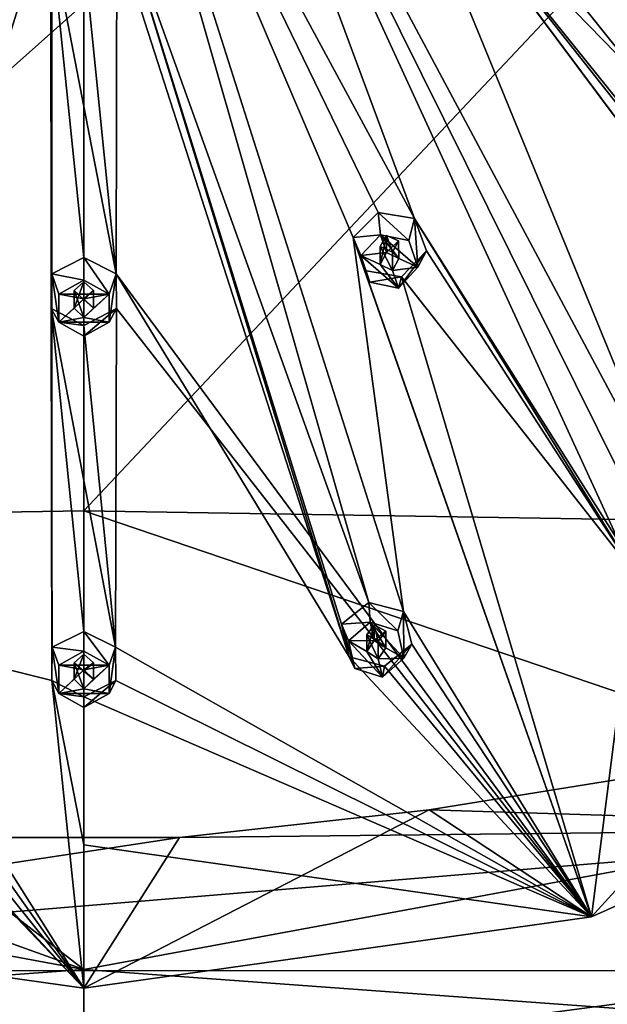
# Model space of a CAD drawing. Header units: millimetres. Extents: x -348 to 175, y 0 to 247.
# Tile 93 of 196: x -302 to -287, y 152 to 178. Entities that reach past the tile are written whole.
import ezdxf

# ---------------------------------------------------------------- set-up
doc = ezdxf.new("R2010")
doc.units = ezdxf.units.MM
doc.header["$LTSCALE"] = 65.185185
for name, color, linetype in [('170', 7, 'CONTINUOUS'), ('171', 7, 'CONTINUOUS'), ('172', 7, 'CONTINUOUS'), ('173', 7, 'CONTINUOUS'), ('174', 7, 'CONTINUOUS'), ('175', 7, 'CONTINUOUS'), ('176', 7, 'CONTINUOUS'), ('177', 7, 'CONTINUOUS'), ('178', 7, 'CONTINUOUS'), ('179', 7, 'CONTINUOUS'), ('27', 7, 'CONTINUOUS'), ('28', 7, 'CONTINUOUS'), ('36', 7, 'CONTINUOUS'), ('37', 7, 'CONTINUOUS'), ('370', 7, 'CONTINUOUS'), ('371', 7, 'CONTINUOUS'), ('372', 7, 'CONTINUOUS'), ('373', 7, 'CONTINUOUS'), ('374', 7, 'CONTINUOUS'), ('375', 7, 'CONTINUOUS'), ('376', 7, 'CONTINUOUS'), ('377', 7, 'CONTINUOUS'), ('378', 7, 'CONTINUOUS'), ('379', 7, 'CONTINUOUS'), ('428', 7, 'CONTINUOUS'), ('429', 7, 'CONTINUOUS'), ('43', 7, 'CONTINUOUS'), ('430', 7, 'CONTINUOUS'), ('431', 7, 'CONTINUOUS'), ('432', 7, 'CONTINUOUS'), ('90', 7, 'CONTINUOUS'), ('92', 7, 'CONTINUOUS')]:
    doc.layers.add(name, color=color, linetype=linetype)

msp = doc.modelspace()

# ---------------------------------------------------------------- linework, layer by layer
at = {"layer": '170', "linetype": 'CONTINUOUS'}
for points in [[(-292.614, 162.076, 16.392), (-292.649, 162.579, 15.144), (-293.353, 162.022, 14.83), (-292.614, 162.076, 16.392)], [(-293.172, 161.592, 16.262), (-292.614, 162.076, 16.392), (-293.353, 162.022, 14.83), (-293.172, 161.592, 16.262)], [(-293.016, 160.883, 16.072), (-293.172, 161.592, 16.262), (-293.353, 162.022, 14.83), (-293.016, 160.883, 16.072)], [(-293.156, 161.179, 14.251), (-293.016, 160.883, 16.072), (-293.353, 162.022, 14.83), (-293.156, 161.179, 14.251)], [(-292.251, 160.941, 14.017), (-293.016, 160.883, 16.072), (-293.156, 161.179, 14.251), (-292.251, 160.941, 14.017)], [(-292.303, 160.659, 16.012), (-293.016, 160.883, 16.072), (-292.251, 160.941, 14.017), (-292.303, 160.659, 16.012)]]:
    msp.add_3dface(points, dxfattribs=at)
at = {"layer": '171', "linetype": 'CONTINUOUS'}
for points in [[(-292.614, 162.076, 16.392), (-293.172, 161.592, 16.262), (-292.511, 161.604, 16.265), (-292.614, 162.076, 16.392)], [(-291.901, 161.852, 16.332), (-292.614, 162.076, 16.392), (-291.745, 161.144, 16.142), (-291.901, 161.852, 16.332)], [(-291.745, 161.144, 16.142), (-292.614, 162.076, 16.392), (-292.214, 161.418, 16.215), (-291.745, 161.144, 16.142)], [(-292.214, 161.418, 16.215), (-292.614, 162.076, 16.392), (-292.511, 161.604, 16.265), (-292.214, 161.418, 16.215)], [(-292.511, 161.604, 16.265), (-293.172, 161.592, 16.262), (-292.703, 161.317, 16.188), (-292.511, 161.604, 16.265)], [(-293.172, 161.592, 16.262), (-293.016, 160.883, 16.072), (-292.303, 160.659, 16.012), (-293.172, 161.592, 16.262)], [(-293.172, 161.592, 16.262), (-292.303, 160.659, 16.012), (-292.703, 161.317, 16.188), (-293.172, 161.592, 16.262)], [(-292.303, 160.659, 16.012), (-292.407, 161.131, 16.138), (-292.703, 161.317, 16.188), (-292.303, 160.659, 16.012)], [(-292.407, 161.131, 16.138), (-291.745, 161.144, 16.142), (-292.214, 161.418, 16.215), (-292.407, 161.131, 16.138)], [(-292.303, 160.659, 16.012), (-291.745, 161.144, 16.142), (-292.407, 161.131, 16.138), (-292.303, 160.659, 16.012)]]:
    msp.add_3dface(points, dxfattribs=at)
at = {"layer": '172', "linetype": 'CONTINUOUS'}
for points in [[(-292.511, 161.604, 16.265), (-292.703, 161.317, 16.188), (-292.511, 162.008, 14.756), (-292.511, 161.604, 16.265)], [(-292.511, 162.008, 14.756), (-292.703, 161.317, 16.188), (-292.703, 161.745, 14.596), (-292.511, 162.008, 14.756)], [(-292.703, 161.317, 16.188), (-292.407, 161.131, 16.138), (-292.703, 161.745, 14.596), (-292.703, 161.317, 16.188)], [(-292.407, 161.131, 16.138), (-292.407, 161.581, 14.462), (-292.703, 161.745, 14.596), (-292.407, 161.131, 16.138)]]:
    msp.add_3dface(points, dxfattribs=at)
at = {"layer": '173', "linetype": 'CONTINUOUS'}
for points in [[(-292.649, 162.579, 15.144), (-292.614, 162.076, 16.392), (-291.901, 161.852, 16.332), (-292.649, 162.579, 15.144)], [(-292.649, 162.579, 15.144), (-291.901, 161.852, 16.332), (-291.754, 162.351, 14.918), (-292.649, 162.579, 15.144)], [(-291.901, 161.852, 16.332), (-291.745, 161.144, 16.142), (-291.754, 162.351, 14.918), (-291.901, 161.852, 16.332)], [(-291.754, 162.351, 14.918), (-291.745, 161.144, 16.142), (-291.541, 161.511, 14.34), (-291.754, 162.351, 14.918)], [(-292.303, 160.659, 16.012), (-292.251, 160.941, 14.017), (-291.541, 161.511, 14.34), (-292.303, 160.659, 16.012)], [(-291.745, 161.144, 16.142), (-292.303, 160.659, 16.012), (-291.541, 161.511, 14.34), (-291.745, 161.144, 16.142)]]:
    msp.add_3dface(points, dxfattribs=at)
at = {"layer": '174', "linetype": 'CONTINUOUS'}
for points in [[(-292.511, 161.604, 16.265), (-292.511, 162.008, 14.756), (-292.214, 161.845, 14.623), (-292.511, 161.604, 16.265)], [(-292.214, 161.418, 16.215), (-292.511, 161.604, 16.265), (-292.214, 161.845, 14.623), (-292.214, 161.418, 16.215)], [(-292.407, 161.581, 14.462), (-292.214, 161.418, 16.215), (-292.214, 161.845, 14.623), (-292.407, 161.581, 14.462)], [(-292.407, 161.131, 16.138), (-292.214, 161.418, 16.215), (-292.407, 161.581, 14.462), (-292.407, 161.131, 16.138)]]:
    msp.add_3dface(points, dxfattribs=at)
at = {"layer": '175', "linetype": 'CONTINUOUS'}
for points in [[(-300, 161.833, 14.944), (-300.818, 161.43, 14.672), (-300, 161.327, 16.191), (-300, 161.833, 14.944)], [(-300.818, 161.43, 14.672), (-300.826, 160.568, 14.087), (-300.65, 160.24, 15.899), (-300.818, 161.43, 14.672)], [(-300, 161.327, 16.191), (-300.818, 161.43, 14.672), (-300.65, 160.964, 16.094), (-300, 161.327, 16.191)], [(-300.65, 160.964, 16.094), (-300.818, 161.43, 14.672), (-300.65, 160.24, 15.899), (-300.65, 160.964, 16.094)], [(-300.826, 160.568, 14.087), (-300, 160.154, 13.806), (-300.65, 160.24, 15.899), (-300.826, 160.568, 14.087)], [(-300.65, 160.24, 15.899), (-300, 160.154, 13.806), (-300, 159.878, 15.802), (-300.65, 160.24, 15.899)]]:
    msp.add_3dface(points, dxfattribs=at)
at = {"layer": '176', "linetype": 'CONTINUOUS'}
for points in [[(-300, 161.327, 16.191), (-300.65, 160.964, 16.094), (-299.35, 160.964, 16.094), (-300, 161.327, 16.191)], [(-300.65, 160.964, 16.094), (-300.65, 160.24, 15.899), (-300, 160.844, 16.061), (-300.65, 160.964, 16.094)], [(-299.35, 160.964, 16.094), (-300.65, 160.964, 16.094), (-300, 160.844, 16.061), (-299.35, 160.964, 16.094)], [(-299.35, 160.24, 15.899), (-299.35, 160.964, 16.094), (-300, 160.361, 15.932), (-299.35, 160.24, 15.899)], [(-300, 160.361, 15.932), (-299.35, 160.964, 16.094), (-299.75, 160.602, 15.997), (-300, 160.361, 15.932)], [(-299.75, 160.602, 15.997), (-299.35, 160.964, 16.094), (-300, 160.844, 16.061), (-299.75, 160.602, 15.997)], [(-300, 160.844, 16.061), (-300.65, 160.24, 15.899), (-300.25, 160.602, 15.997), (-300, 160.844, 16.061)], [(-300.65, 160.24, 15.899), (-300, 160.361, 15.932), (-300.25, 160.602, 15.997), (-300.65, 160.24, 15.899)], [(-300.65, 160.24, 15.899), (-299.35, 160.24, 15.899), (-300, 160.361, 15.932), (-300.65, 160.24, 15.899)], [(-300.65, 160.24, 15.899), (-300, 159.878, 15.802), (-299.35, 160.24, 15.899), (-300.65, 160.24, 15.899)]]:
    msp.add_3dface(points, dxfattribs=at)
at = {"layer": '177', "linetype": 'CONTINUOUS'}
for points in [[(-300, 160.844, 16.061), (-300.25, 160.602, 15.997), (-300, 161.248, 14.553), (-300, 160.844, 16.061)], [(-300, 161.248, 14.553), (-300.25, 160.602, 15.997), (-300.25, 161.029, 14.405), (-300, 161.248, 14.553)], [(-300.25, 160.602, 15.997), (-300, 160.361, 15.932), (-300.25, 161.029, 14.405), (-300.25, 160.602, 15.997)], [(-300, 160.361, 15.932), (-300, 160.81, 14.256), (-300.25, 161.029, 14.405), (-300, 160.361, 15.932)]]:
    msp.add_3dface(points, dxfattribs=at)
at = {"layer": '178', "linetype": 'CONTINUOUS'}
for points in [[(-300, 161.833, 14.944), (-300, 161.327, 16.191), (-299.35, 160.964, 16.094), (-300, 161.833, 14.944)], [(-300, 161.833, 14.944), (-299.35, 160.964, 16.094), (-299.182, 161.43, 14.672), (-300, 161.833, 14.944)], [(-299.35, 160.964, 16.094), (-299.35, 160.24, 15.899), (-299.182, 161.43, 14.672), (-299.35, 160.964, 16.094)], [(-299.182, 161.43, 14.672), (-299.35, 160.24, 15.899), (-299.174, 160.568, 14.087), (-299.182, 161.43, 14.672)], [(-300, 159.878, 15.802), (-300, 160.154, 13.806), (-299.174, 160.568, 14.087), (-300, 159.878, 15.802)], [(-299.35, 160.24, 15.899), (-300, 159.878, 15.802), (-299.174, 160.568, 14.087), (-299.35, 160.24, 15.899)]]:
    msp.add_3dface(points, dxfattribs=at)
at = {"layer": '179', "linetype": 'CONTINUOUS'}
for points in [[(-300, 160.844, 16.061), (-300, 161.248, 14.553), (-299.75, 161.029, 14.405), (-300, 160.844, 16.061)], [(-299.75, 160.602, 15.997), (-300, 160.844, 16.061), (-299.75, 161.029, 14.405), (-299.75, 160.602, 15.997)], [(-300, 160.81, 14.256), (-299.75, 160.602, 15.997), (-299.75, 161.029, 14.405), (-300, 160.81, 14.256)], [(-300, 160.361, 15.932), (-299.75, 160.602, 15.997), (-300, 160.81, 14.256), (-300, 160.361, 15.932)]]:
    msp.add_3dface(points, dxfattribs=at)
at = {"layer": '27', "linetype": 'CONTINUOUS'}
for points in [[(-300, 178.017, -5.8), (-276.633, 189.766, -1.541), (-300, 164.943, -7.633), (-300, 178.017, -5.8)], [(-300, 164.943, -7.633), (-276.633, 189.766, -1.541), (-285.027, 164.701, -6.019), (-300, 164.943, -7.633)]]:
    msp.add_3dface(points, dxfattribs=at)
at = {"layer": '28', "linetype": 'CONTINUOUS'}
for points in [[(-300, 164.943, -7.633), (-285.027, 164.701, -6.019), (-277.451, 157.293, -3.374), (-300, 164.943, -7.633)], [(-300, 164.943, -7.633), (-277.451, 157.293, -3.374), (-300, 153.125, -9.102), (-300, 164.943, -7.633)], [(-277.451, 157.293, -3.374), (-281.99, 151.81, -4.852), (-300, 153.125, -9.102), (-277.451, 157.293, -3.374)], [(-300, 153.125, -9.102), (-281.99, 151.81, -4.852), (-300, 141.287, -10.394), (-300, 153.125, -9.102)]]:
    msp.add_3dface(points, dxfattribs=at)
at = {"layer": '36', "linetype": 'CONTINUOUS'}
for points in [[(-323.367, 189.766, -1.541), (-300, 191.06, -3.751), (-314.973, 164.701, -6.019), (-323.367, 189.766, -1.541)], [(-300, 191.06, -3.751), (-300, 178.017, -5.8), (-314.973, 164.701, -6.019), (-300, 191.06, -3.751)], [(-300, 178.017, -5.8), (-300, 164.943, -7.633), (-314.973, 164.701, -6.019), (-300, 178.017, -5.8)]]:
    msp.add_3dface(points, dxfattribs=at)
at = {"layer": '37', "linetype": 'CONTINUOUS'}
for points in [[(-300, 164.943, -7.633), (-300, 153.125, -9.102), (-314.973, 164.701, -6.019), (-300, 164.943, -7.633)], [(-300, 153.125, -9.102), (-329.766, 163.816, -1.617), (-314.973, 164.701, -6.019), (-300, 153.125, -9.102)], [(-329.766, 163.816, -1.617), (-300, 153.125, -9.102), (-322.549, 157.293, -3.374), (-329.766, 163.816, -1.617)], [(-322.549, 157.293, -3.374), (-300, 153.125, -9.102), (-318.01, 151.81, -4.852), (-322.549, 157.293, -3.374)], [(-300, 153.125, -9.102), (-300, 141.287, -10.394), (-318.01, 151.81, -4.852), (-300, 153.125, -9.102)]]:
    msp.add_3dface(points, dxfattribs=at)
at = {"layer": '370', "linetype": 'CONTINUOUS'}
for points in [[(-292.352, 172.063, 22.423), (-292.411, 172.638, 20.983), (-293.057, 171.989, 20.694), (-292.352, 172.063, 22.423)], [(-292.854, 171.525, 22.279), (-292.352, 172.063, 22.423), (-293.057, 171.989, 20.694), (-292.854, 171.525, 22.279)], [(-292.622, 170.836, 22.095), (-292.854, 171.525, 22.279), (-293.057, 171.989, 20.694), (-292.622, 170.836, 22.095)], [(-292.764, 171.141, 20.226), (-292.622, 170.836, 22.095), (-293.057, 171.989, 20.694), (-292.764, 171.141, 20.226)], [(-291.811, 170.973, 20.061), (-292.622, 170.836, 22.095), (-292.764, 171.141, 20.226), (-291.811, 170.973, 20.061)], [(-291.888, 170.685, 22.054), (-292.622, 170.836, 22.095), (-291.811, 170.973, 20.061), (-291.888, 170.685, 22.054)]]:
    msp.add_3dface(points, dxfattribs=at)
at = {"layer": '371', "linetype": 'CONTINUOUS'}
for points in [[(-292.352, 172.063, 22.423), (-292.854, 171.525, 22.279), (-292.197, 171.604, 22.3), (-292.352, 172.063, 22.423)], [(-291.618, 171.912, 22.383), (-292.352, 172.063, 22.423), (-291.386, 171.223, 22.198), (-291.618, 171.912, 22.383)], [(-291.386, 171.223, 22.198), (-292.352, 172.063, 22.423), (-291.882, 171.448, 22.259), (-291.386, 171.223, 22.198)], [(-291.882, 171.448, 22.259), (-292.352, 172.063, 22.423), (-292.197, 171.604, 22.3), (-291.882, 171.448, 22.259)], [(-292.197, 171.604, 22.3), (-292.854, 171.525, 22.279), (-292.358, 171.299, 22.219), (-292.197, 171.604, 22.3)], [(-292.854, 171.525, 22.279), (-292.622, 170.836, 22.095), (-291.888, 170.685, 22.054), (-292.854, 171.525, 22.279)], [(-292.854, 171.525, 22.279), (-291.888, 170.685, 22.054), (-292.358, 171.299, 22.219), (-292.854, 171.525, 22.279)], [(-292.043, 171.144, 22.177), (-291.386, 171.223, 22.198), (-291.882, 171.448, 22.259), (-292.043, 171.144, 22.177)], [(-291.888, 170.685, 22.054), (-292.043, 171.144, 22.177), (-292.358, 171.299, 22.219), (-291.888, 170.685, 22.054)], [(-291.888, 170.685, 22.054), (-291.386, 171.223, 22.198), (-292.043, 171.144, 22.177), (-291.888, 170.685, 22.054)]]:
    msp.add_3dface(points, dxfattribs=at)
at = {"layer": '372', "linetype": 'CONTINUOUS'}
for points in [[(-292.197, 171.604, 22.3), (-292.358, 171.299, 22.219), (-292.197, 172.043, 20.658), (-292.197, 171.604, 22.3)], [(-292.197, 172.043, 20.658), (-292.358, 171.299, 22.219), (-292.358, 171.755, 20.52), (-292.197, 172.043, 20.658)], [(-292.358, 171.299, 22.219), (-292.043, 171.144, 22.177), (-292.358, 171.755, 20.52), (-292.358, 171.299, 22.219)], [(-292.043, 171.144, 22.177), (-292.043, 171.615, 20.421), (-292.358, 171.755, 20.52), (-292.043, 171.144, 22.177)]]:
    msp.add_3dface(points, dxfattribs=at)
at = {"layer": '373', "linetype": 'CONTINUOUS'}
for points in [[(-292.411, 172.638, 20.983), (-292.352, 172.063, 22.423), (-291.618, 171.912, 22.383), (-292.411, 172.638, 20.983)], [(-292.411, 172.638, 20.983), (-291.618, 171.912, 22.383), (-291.477, 172.484, 20.827), (-292.411, 172.638, 20.983)], [(-291.618, 171.912, 22.383), (-291.386, 171.223, 22.198), (-291.477, 172.484, 20.827), (-291.618, 171.912, 22.383)], [(-291.477, 172.484, 20.827), (-291.386, 171.223, 22.198), (-291.161, 171.644, 20.361), (-291.477, 172.484, 20.827)], [(-291.888, 170.685, 22.054), (-291.811, 170.973, 20.061), (-291.161, 171.644, 20.361), (-291.888, 170.685, 22.054)], [(-291.386, 171.223, 22.198), (-291.888, 170.685, 22.054), (-291.161, 171.644, 20.361), (-291.386, 171.223, 22.198)]]:
    msp.add_3dface(points, dxfattribs=at)
at = {"layer": '374', "linetype": 'CONTINUOUS'}
for points in [[(-292.197, 171.604, 22.3), (-292.197, 172.043, 20.658), (-291.883, 171.905, 20.56), (-292.197, 171.604, 22.3)], [(-291.882, 171.448, 22.259), (-292.197, 171.604, 22.3), (-291.883, 171.905, 20.56), (-291.882, 171.448, 22.259)], [(-292.043, 171.615, 20.421), (-291.882, 171.448, 22.259), (-291.883, 171.905, 20.56), (-292.043, 171.615, 20.421)], [(-292.043, 171.144, 22.177), (-291.882, 171.448, 22.259), (-292.043, 171.615, 20.421), (-292.043, 171.144, 22.177)]]:
    msp.add_3dface(points, dxfattribs=at)
at = {"layer": '375', "linetype": 'CONTINUOUS'}
for points in [[(-300, 171.477, 20.672), (-300.831, 171.053, 20.444), (-300, 170.893, 22.11), (-300, 171.477, 20.672)], [(-300.831, 171.053, 20.444), (-300.843, 170.162, 19.964), (-300.65, 169.806, 21.819), (-300.831, 171.053, 20.444)], [(-300, 170.893, 22.11), (-300.831, 171.053, 20.444), (-300.65, 170.531, 22.013), (-300, 170.893, 22.11)], [(-300.65, 170.531, 22.013), (-300.831, 171.053, 20.444), (-300.65, 169.806, 21.819), (-300.65, 170.531, 22.013)], [(-300.843, 170.162, 19.964), (-300, 169.72, 19.725), (-300.65, 169.806, 21.819), (-300.843, 170.162, 19.964)], [(-300.65, 169.806, 21.819), (-300, 169.72, 19.725), (-300, 169.444, 21.722), (-300.65, 169.806, 21.819)]]:
    msp.add_3dface(points, dxfattribs=at)
at = {"layer": '376', "linetype": 'CONTINUOUS'}
for points in [[(-300, 170.893, 22.11), (-300.65, 170.531, 22.013), (-299.35, 170.531, 22.013), (-300, 170.893, 22.11)], [(-300.65, 170.531, 22.013), (-300.65, 169.806, 21.819), (-300, 170.41, 21.98), (-300.65, 170.531, 22.013)], [(-299.35, 170.531, 22.013), (-300.65, 170.531, 22.013), (-300, 170.41, 21.98), (-299.35, 170.531, 22.013)], [(-300, 170.41, 21.98), (-300.65, 169.806, 21.819), (-300.25, 170.168, 21.916), (-300, 170.41, 21.98)], [(-299.35, 169.806, 21.819), (-299.35, 170.531, 22.013), (-300, 169.927, 21.851), (-299.35, 169.806, 21.819)], [(-300, 169.927, 21.851), (-299.35, 170.531, 22.013), (-299.75, 170.168, 21.916), (-300, 169.927, 21.851)], [(-299.75, 170.168, 21.916), (-299.35, 170.531, 22.013), (-300, 170.41, 21.98), (-299.75, 170.168, 21.916)], [(-300.65, 169.806, 21.819), (-300, 169.927, 21.851), (-300.25, 170.168, 21.916), (-300.65, 169.806, 21.819)], [(-300.65, 169.806, 21.819), (-299.35, 169.806, 21.819), (-300, 169.927, 21.851), (-300.65, 169.806, 21.819)], [(-300.65, 169.806, 21.819), (-300, 169.444, 21.722), (-299.35, 169.806, 21.819), (-300.65, 169.806, 21.819)]]:
    msp.add_3dface(points, dxfattribs=at)
at = {"layer": '377', "linetype": 'CONTINUOUS'}
for points in [[(-300, 170.41, 21.98), (-300.25, 170.168, 21.916), (-300, 170.85, 20.339), (-300, 170.41, 21.98)], [(-300, 170.85, 20.339), (-300.25, 170.168, 21.916), (-300.25, 170.625, 20.217), (-300, 170.85, 20.339)], [(-300.25, 170.168, 21.916), (-300, 169.927, 21.851), (-300.25, 170.625, 20.217), (-300.25, 170.168, 21.916)], [(-300, 169.927, 21.851), (-300, 170.397, 20.095), (-300.25, 170.625, 20.217), (-300, 169.927, 21.851)]]:
    msp.add_3dface(points, dxfattribs=at)
at = {"layer": '378', "linetype": 'CONTINUOUS'}
for points in [[(-300, 171.477, 20.672), (-300, 170.893, 22.11), (-299.35, 170.531, 22.013), (-300, 171.477, 20.672)], [(-300, 171.477, 20.672), (-299.35, 170.531, 22.013), (-299.169, 171.053, 20.444), (-300, 171.477, 20.672)], [(-299.35, 170.531, 22.013), (-299.35, 169.806, 21.819), (-299.169, 171.053, 20.444), (-299.35, 170.531, 22.013)], [(-299.169, 171.053, 20.444), (-299.35, 169.806, 21.819), (-299.157, 170.162, 19.964), (-299.169, 171.053, 20.444)], [(-300, 169.444, 21.722), (-300, 169.72, 19.725), (-299.157, 170.162, 19.964), (-300, 169.444, 21.722)], [(-299.35, 169.806, 21.819), (-300, 169.444, 21.722), (-299.157, 170.162, 19.964), (-299.35, 169.806, 21.819)]]:
    msp.add_3dface(points, dxfattribs=at)
at = {"layer": '379', "linetype": 'CONTINUOUS'}
for points in [[(-300, 170.41, 21.98), (-300, 170.85, 20.339), (-299.75, 170.625, 20.217), (-300, 170.41, 21.98)], [(-299.75, 170.168, 21.916), (-300, 170.41, 21.98), (-299.75, 170.625, 20.217), (-299.75, 170.168, 21.916)], [(-300, 170.397, 20.095), (-299.75, 170.168, 21.916), (-299.75, 170.625, 20.217), (-300, 170.397, 20.095)], [(-300, 169.927, 21.851), (-299.75, 170.168, 21.916), (-300, 170.397, 20.095), (-300, 169.927, 21.851)]]:
    msp.add_3dface(points, dxfattribs=at)
at = {"layer": '428', "linetype": 'CONTINUOUS'}
for points in [[(-300, 170.397, 20.095), (-300, 170.85, 20.339), (-300.25, 170.625, 20.217), (-300, 170.397, 20.095)], [(-300, 170.85, 20.339), (-300, 170.397, 20.095), (-299.75, 170.625, 20.217), (-300, 170.85, 20.339)]]:
    msp.add_3dface(points, dxfattribs=at)
at = {"layer": '429', "linetype": 'CONTINUOUS'}
for points in [[(-300, 160.81, 14.256), (-300, 161.248, 14.553), (-300.25, 161.029, 14.405), (-300, 160.81, 14.256)], [(-300, 161.248, 14.553), (-300, 160.81, 14.256), (-299.75, 161.029, 14.405), (-300, 161.248, 14.553)]]:
    msp.add_3dface(points, dxfattribs=at)
at = {"layer": '43', "linetype": 'CONTINUOUS'}
for points in [[(-283.249, 158.5, 9.695), (-291.093, 157.242, 9.358), (-275.807, 156.769, 9.021), (-283.249, 158.5, 9.695)], [(-291.093, 157.242, 9.358), (-297.531, 156.523, 9.165), (-275.807, 156.769, 9.021), (-291.093, 157.242, 9.358)], [(-275.807, 156.769, 9.021), (-297.531, 156.523, 9.165), (-320.113, 153.096, 7.707), (-275.807, 156.769, 9.021)], [(-279.896, 153.088, 7.704), (-275.807, 156.769, 9.021), (-320.113, 153.096, 7.707), (-279.896, 153.088, 7.704)], [(-297.531, 156.523, 9.165), (-302.461, 156.523, 9.165), (-320.113, 153.096, 7.707), (-297.531, 156.523, 9.165)], [(-315.958, 148.265, 6.3), (-279.896, 153.088, 7.704), (-320.113, 153.096, 7.707), (-315.958, 148.265, 6.3)], [(-284.046, 148.26, 6.299), (-279.896, 153.088, 7.704), (-315.958, 148.265, 6.3), (-284.046, 148.26, 6.299)]]:
    msp.add_3dface(points, dxfattribs=at)
at = {"layer": '430', "linetype": 'CONTINUOUS'}
for points in [[(-293.995, 192.131, 28.862), (-258.673, 177.561, 14.802), (-265.257, 184.371, 20.465), (-293.995, 192.131, 28.862)], [(-258.673, 177.561, 14.802), (-293.995, 192.131, 28.862), (-268.575, 179.412, 19.49), (-258.673, 177.561, 14.802)], [(-273.726, 173.133, 17.972), (-295.404, 190.095, 28.316), (-273.931, 172.29, 17.582), (-273.726, 173.133, 17.972)], [(-295.404, 190.095, 28.316), (-273.726, 173.133, 17.972), (-272.837, 173.464, 17.896), (-295.404, 190.095, 28.316)], [(-295.404, 190.095, 28.316), (-273.205, 171.736, 17.08), (-273.931, 172.29, 17.582), (-295.404, 190.095, 28.316)], [(-273.205, 171.736, 17.08), (-295.404, 190.095, 28.316), (-290.795, 183.859, 25.85), (-273.205, 171.736, 17.08)], [(-295.404, 190.095, 28.316), (-272.837, 173.464, 17.896), (-280.242, 180.369, 22.94), (-295.404, 190.095, 28.316)], [(-297.513, 188.734, 27.951), (-300, 188.256, 27.823), (-291.477, 172.484, 20.827), (-297.513, 188.734, 27.951)], [(-285.62, 164.786, 15.735), (-297.513, 188.734, 27.951), (-286.18, 164.1, 15.387), (-285.62, 164.786, 15.735)], [(-297.513, 188.734, 27.951), (-285.62, 164.786, 15.735), (-284.686, 164.743, 15.559), (-297.513, 188.734, 27.951)], [(-286.18, 164.1, 15.387), (-297.513, 188.734, 27.951), (-291.477, 172.484, 20.827), (-286.18, 164.1, 15.387)], [(-297.513, 188.734, 27.951), (-284.686, 164.743, 15.559), (-292.138, 182.916, 25.598), (-297.513, 188.734, 27.951)], [(-300, 188.256, 27.823), (-292.649, 162.579, 15.144), (-291.754, 162.351, 14.918), (-300, 188.256, 27.823)], [(-292.649, 162.579, 15.144), (-300, 188.256, 27.823), (-299.17, 180.709, 25.006), (-292.649, 162.579, 15.144)], [(-300, 188.256, 27.823), (-291.754, 162.351, 14.918), (-293.057, 171.989, 20.694), (-300, 188.256, 27.823)], [(-292.411, 172.638, 20.983), (-300, 188.256, 27.823), (-293.057, 171.989, 20.694), (-292.411, 172.638, 20.983)], [(-300, 188.256, 27.823), (-292.411, 172.638, 20.983), (-291.477, 172.484, 20.827), (-300, 188.256, 27.823)], [(-273.205, 171.736, 17.08), (-290.795, 183.859, 25.85), (-290.202, 183.139, 25.519), (-273.205, 171.736, 17.08)], [(-290.202, 183.139, 25.519), (-290.595, 182.282, 25.218), (-284.618, 176.142, 21.807), (-290.202, 183.139, 25.519)], [(-273.205, 171.736, 17.08), (-290.202, 183.139, 25.519), (-284.618, 176.142, 21.807), (-273.205, 171.736, 17.08)], [(-284.686, 164.743, 15.559), (-274.9, 159.838, 10.053), (-292.138, 182.916, 25.598), (-284.686, 164.743, 15.559)], [(-274.9, 159.838, 10.053), (-291.578, 182.173, 25.26), (-292.138, 182.916, 25.598), (-274.9, 159.838, 10.053)], [(-290.595, 182.282, 25.218), (-291.578, 182.173, 25.26), (-285.565, 176.008, 21.886), (-290.595, 182.282, 25.218)], [(-290.595, 182.282, 25.218), (-285.565, 176.008, 21.886), (-284.618, 176.142, 21.807), (-290.595, 182.282, 25.218)], [(-274.9, 159.838, 10.053), (-274.251, 160.261, 10.17), (-291.578, 182.173, 25.26), (-274.9, 159.838, 10.053)], [(-291.578, 182.173, 25.26), (-274.251, 160.261, 10.17), (-285.962, 175.198, 21.554), (-291.578, 182.173, 25.26)], [(-285.565, 176.008, 21.886), (-291.578, 182.173, 25.26), (-285.962, 175.198, 21.554), (-285.565, 176.008, 21.886)], [(-293.353, 162.022, 14.83), (-292.649, 162.579, 15.144), (-299.17, 180.709, 25.006), (-293.353, 162.022, 14.83)], [(-293.156, 161.179, 14.251), (-293.353, 162.022, 14.83), (-299.17, 180.709, 25.006), (-293.156, 161.179, 14.251)], [(-293.156, 161.179, 14.251), (-299.17, 180.709, 25.006), (-299.149, 179.797, 24.623), (-293.156, 161.179, 14.251)], [(-299.149, 179.797, 24.623), (-300, 179.331, 24.427), (-299.169, 171.053, 20.444), (-299.149, 179.797, 24.623)], [(-293.156, 161.179, 14.251), (-299.149, 179.797, 24.623), (-299.169, 171.053, 20.444), (-293.156, 161.179, 14.251)], [(-300, 179.331, 24.427), (-300, 175.367, 22.627), (-299.169, 171.053, 20.444), (-300, 179.331, 24.427)], [(-300, 175.367, 22.627), (-300, 171.477, 20.672), (-299.169, 171.053, 20.444), (-300, 175.367, 22.627)], [(-285.787, 163.317, 14.824), (-286.18, 164.1, 15.387), (-291.477, 172.484, 20.827), (-285.787, 163.317, 14.824)], [(-285.787, 163.317, 14.824), (-291.477, 172.484, 20.827), (-291.161, 171.644, 20.361), (-285.787, 163.317, 14.824)], [(-291.754, 162.351, 14.918), (-286.909, 154.478, 8.617), (-293.057, 171.989, 20.694), (-291.754, 162.351, 14.918)], [(-286.909, 154.478, 8.617), (-292.764, 171.141, 20.226), (-293.057, 171.989, 20.694), (-286.909, 154.478, 8.617)], [(-291.811, 170.973, 20.061), (-285.787, 163.317, 14.824), (-291.161, 171.644, 20.361), (-291.811, 170.973, 20.061)], [(-286.909, 154.478, 8.617), (-291.811, 170.973, 20.061), (-292.764, 171.141, 20.226), (-286.909, 154.478, 8.617)], [(-286.909, 154.478, 8.617), (-293.156, 161.179, 14.251), (-299.169, 171.053, 20.444), (-286.909, 154.478, 8.617)], [(-286.909, 154.478, 8.617), (-299.169, 171.053, 20.444), (-299.157, 170.162, 19.964), (-286.909, 154.478, 8.617)], [(-286.909, 154.478, 8.617), (-285.787, 163.317, 14.824), (-291.811, 170.973, 20.061), (-286.909, 154.478, 8.617)], [(-300, 169.72, 19.725), (-299.182, 161.43, 14.672), (-299.157, 170.162, 19.964), (-300, 169.72, 19.725)], [(-299.182, 161.43, 14.672), (-286.909, 154.478, 8.617), (-299.157, 170.162, 19.964), (-299.182, 161.43, 14.672)], [(-300, 169.72, 19.725), (-300, 165.727, 17.417), (-299.182, 161.43, 14.672), (-300, 169.72, 19.725)], [(-300, 165.727, 17.417), (-300, 161.833, 14.944), (-299.182, 161.43, 14.672), (-300, 165.727, 17.417)], [(-286.909, 154.478, 8.617), (-274.9, 159.838, 10.053), (-285.787, 163.317, 14.824), (-286.909, 154.478, 8.617)], [(-286.909, 154.478, 8.617), (-291.754, 162.351, 14.918), (-291.541, 161.511, 14.34), (-286.909, 154.478, 8.617)], [(-286.909, 154.478, 8.617), (-299.182, 161.43, 14.672), (-299.174, 160.568, 14.087), (-286.909, 154.478, 8.617)], [(-292.251, 160.941, 14.017), (-286.909, 154.478, 8.617), (-291.541, 161.511, 14.34), (-292.251, 160.941, 14.017)], [(-286.909, 154.478, 8.617), (-292.251, 160.941, 14.017), (-293.156, 161.179, 14.251), (-286.909, 154.478, 8.617)], [(-300, 160.154, 13.806), (-286.909, 154.478, 8.617), (-299.174, 160.568, 14.087), (-300, 160.154, 13.806)], [(-300, 160.154, 13.806), (-300, 156.337, 11.045), (-286.909, 154.478, 8.617), (-300, 160.154, 13.806)], [(-300, 156.337, 11.045), (-300, 152.64, 8.125), (-286.909, 154.478, 8.617), (-300, 156.337, 11.045)]]:
    msp.add_3dface(points, dxfattribs=at)
at = {"layer": '431', "linetype": 'CONTINUOUS'}
for points in [[(-292.407, 161.581, 14.462), (-292.511, 162.008, 14.756), (-292.703, 161.745, 14.596), (-292.407, 161.581, 14.462)], [(-292.511, 162.008, 14.756), (-292.407, 161.581, 14.462), (-292.214, 161.845, 14.623), (-292.511, 162.008, 14.756)]]:
    msp.add_3dface(points, dxfattribs=at)
at = {"layer": '432', "linetype": 'CONTINUOUS'}
for points in [[(-292.043, 171.615, 20.421), (-292.197, 172.043, 20.658), (-292.358, 171.755, 20.52), (-292.043, 171.615, 20.421)], [(-292.197, 172.043, 20.658), (-292.043, 171.615, 20.421), (-291.883, 171.905, 20.56), (-292.197, 172.043, 20.658)]]:
    msp.add_3dface(points, dxfattribs=at)
at = {"layer": '90', "linetype": 'CONTINUOUS'}
for points in [[(-300.83, 180.709, 25.006), (-302.487, 188.734, 27.951), (-306.647, 162.022, 14.83), (-300.83, 180.709, 25.006)], [(-300.826, 160.568, 14.087), (-300.83, 180.709, 25.006), (-306.647, 162.022, 14.83), (-300.826, 160.568, 14.087)], [(-300.83, 180.709, 25.006), (-300.826, 160.568, 14.087), (-300.851, 179.797, 24.623), (-300.83, 180.709, 25.006)], [(-300.831, 171.053, 20.444), (-300, 171.477, 20.672), (-300.851, 179.797, 24.623), (-300.831, 171.053, 20.444)], [(-300.851, 179.797, 24.623), (-300, 171.477, 20.672), (-300, 175.367, 22.627), (-300.851, 179.797, 24.623)], [(-300.843, 170.162, 19.964), (-300.831, 171.053, 20.444), (-300.851, 179.797, 24.623), (-300.843, 170.162, 19.964)], [(-300.826, 160.568, 14.087), (-300.843, 170.162, 19.964), (-300.851, 179.797, 24.623), (-300.826, 160.568, 14.087)], [(-300, 179.331, 24.427), (-300.851, 179.797, 24.623), (-300, 175.367, 22.627), (-300, 179.331, 24.427)], [(-300, 169.72, 19.725), (-300.843, 170.162, 19.964), (-300, 165.727, 17.417), (-300, 169.72, 19.725)], [(-300, 165.727, 17.417), (-300.843, 170.162, 19.964), (-300, 161.833, 14.944), (-300, 165.727, 17.417)], [(-300, 161.833, 14.944), (-300.843, 170.162, 19.964), (-300.818, 161.43, 14.672), (-300, 161.833, 14.944)], [(-300.818, 161.43, 14.672), (-300.843, 170.162, 19.964), (-300.826, 160.568, 14.087), (-300.818, 161.43, 14.672)], [(-306.844, 161.179, 14.251), (-300, 152.64, 8.125), (-306.647, 162.022, 14.83), (-306.844, 161.179, 14.251)], [(-300, 152.64, 8.125), (-300.826, 160.568, 14.087), (-306.647, 162.022, 14.83), (-300, 152.64, 8.125)], [(-313.091, 154.478, 8.617), (-300, 152.64, 8.125), (-308.459, 161.511, 14.34), (-313.091, 154.478, 8.617)], [(-308.459, 161.511, 14.34), (-300, 152.64, 8.125), (-307.749, 160.941, 14.017), (-308.459, 161.511, 14.34)], [(-307.749, 160.941, 14.017), (-300, 152.64, 8.125), (-306.844, 161.179, 14.251), (-307.749, 160.941, 14.017)], [(-300, 160.154, 13.806), (-300.826, 160.568, 14.087), (-300, 156.337, 11.045), (-300, 160.154, 13.806)], [(-300, 156.337, 11.045), (-300.826, 160.568, 14.087), (-300, 152.64, 8.125), (-300, 156.337, 11.045)]]:
    msp.add_3dface(points, dxfattribs=at)
at = {"layer": '92', "linetype": 'CONTINUOUS'}
for points in [[(-283.249, 158.5, 9.695), (-274.9, 159.838, 10.053), (-286.909, 154.478, 8.617), (-283.249, 158.5, 9.695)], [(-291.093, 157.242, 9.358), (-283.249, 158.5, 9.695), (-286.909, 154.478, 8.617), (-291.093, 157.242, 9.358)], [(-297.531, 156.523, 9.165), (-291.093, 157.242, 9.358), (-300, 152.64, 8.125), (-297.531, 156.523, 9.165)], [(-300, 152.64, 8.125), (-291.093, 157.242, 9.358), (-286.909, 154.478, 8.617), (-300, 152.64, 8.125)], [(-302.461, 156.523, 9.165), (-300, 152.64, 8.125), (-313.091, 154.478, 8.617), (-302.461, 156.523, 9.165)], [(-302.461, 156.523, 9.165), (-297.531, 156.523, 9.165), (-300, 152.64, 8.125), (-302.461, 156.523, 9.165)]]:
    msp.add_3dface(points, dxfattribs=at)

doc.saveas('drawing.dxf')
